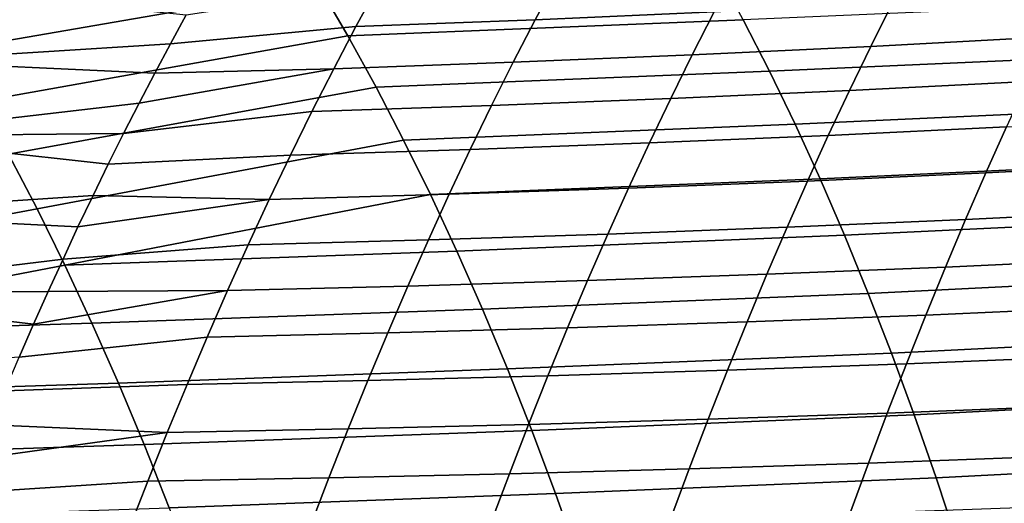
# Model space of a CAD drawing. Header units: metres. Extents: x -248 to 28, y -28 to 28.
# Tile 200 of 256: x -49.84 to -45.45, y 11.81 to 13.97. Entities that reach past the tile are written whole.
import ezdxf

# ---------------------------------------------------------------- set-up
doc = ezdxf.new("R2010")
doc.units = ezdxf.units.M
doc.layers.add('solid_10_061_053_XXX', color=7, linetype='CONTINUOUS')

msp = doc.modelspace()

# ---------------------------------------------------------------- linework, layer by layer
at = {"layer": 'solid_10_061_053_XXX'}
for points in [[(-48.634937, 14.324125, 103.70771), (-50.28577, 14.046607, 104.505173), (-50.150227, 13.827871, 104.795685), (-48.503922, 14.112308, 104.002228)], [(-46.61441, 13.965042, 103.808609), (-46.73391, 14.186077, 103.520454), (-48.503922, 14.112308, 104.002228), (-48.375637, 13.892504, 104.291344)], [(-46.645954, 14.188253, 80.865181), (-46.744488, 14.000178, 80.554306), (-47.541248, 13.96499, 81.100098), (-47.442032, 14.151027, 81.405403)], [(-47.442032, 14.151027, 81.405403), (-47.541248, 13.96499, 81.100098), (-48.339867, 13.934184, 81.63221), (-48.239902, 14.118239, 81.93232)], [(-49.096081, 13.986735, 82.277138), (-49.166504, 13.85771, 82.070869), (-50.393543, 13.780342, 82.759514), (-50.211773, 14.103091, 83.277199)], [(-48.503922, 14.112308, 104.002228), (-50.150227, 13.827871, 104.795685), (-50.017525, 13.600963, 105.081177), (-48.375637, 13.892504, 104.291344)], [(-48.239902, 14.118239, 81.93232), (-48.339867, 13.934184, 81.63221), (-49.166504, 13.85771, 82.070869), (-49.096081, 13.986735, 82.277138)], [(-45.157307, 14.08419, 79.421806), (-45.253361, 13.888601, 79.104004), (-46.046398, 13.846388, 79.683151), (-45.949821, 14.03987, 79.994896)], [(-45.949821, 14.03987, 79.994896), (-46.046398, 13.846388, 79.683151), (-46.841679, 13.808751, 80.24826), (-46.744488, 14.000178, 80.554306)], [(-44.787769, 13.811899, 103.640472), (-44.89304, 14.03889, 103.363052), (-46.61441, 13.965042, 103.808609), (-46.497585, 13.736337, 104.090797)], [(-46.744488, 14.000178, 80.554306), (-46.841679, 13.808751, 80.24826), (-47.639133, 13.775559, 80.799393), (-47.541248, 13.96499, 81.100098)], [(-47.541248, 13.96499, 81.100098), (-47.639133, 13.775559, 80.799393), (-48.438507, 13.746692, 81.336487), (-48.339867, 13.934184, 81.63221)], [(-46.497585, 13.736337, 104.090797), (-46.61441, 13.965042, 103.808609), (-48.375637, 13.892504, 104.291344), (-48.250118, 13.664777, 104.574989)], [(-48.339867, 13.934184, 81.63221), (-48.438507, 13.746692, 81.336487), (-49.236443, 13.726645, 81.866158), (-49.166504, 13.85771, 82.070869)], [(-48.375637, 13.892504, 104.291344), (-50.017525, 13.600963, 105.081177), (-49.887707, 13.365959, 105.361519), (-48.250118, 13.664777, 104.574989)], [(-45.253361, 13.888601, 79.104004), (-45.348053, 13.689784, 78.791451), (-46.141628, 13.649641, 79.376427), (-46.046398, 13.846388, 79.683151)], [(-49.166504, 13.85771, 82.070869), (-49.236443, 13.726645, 81.866158), (-50.393543, 13.780342, 82.759514)], [(-46.046398, 13.846388, 79.683151), (-46.141628, 13.649641, 79.376427), (-46.937531, 13.614017, 79.947006), (-46.841679, 13.808751, 80.24826)], [(-49.236443, 13.726645, 81.866158), (-49.305908, 13.593523, 81.662987), (-50.571053, 13.446138, 82.254257), (-50.393543, 13.780342, 82.759514)], [(-47.639133, 13.775559, 80.799393), (-47.735683, 13.582778, 80.503258), (-48.53582, 13.555799, 81.045113), (-48.438507, 13.746692, 81.336487)], [(-46.841679, 13.808751, 80.24826), (-46.937531, 13.614017, 79.947006), (-47.735683, 13.582778, 80.503258), (-47.639133, 13.775559, 80.799393)], [(-44.684845, 13.577318, 103.912018), (-44.787769, 13.811899, 103.640472), (-46.497585, 13.736337, 104.090797), (-46.383453, 13.500011, 104.366997)], [(-48.438507, 13.746692, 81.336487), (-48.53582, 13.555799, 81.045113), (-49.37484, 13.458435, 81.46151), (-49.305908, 13.593523, 81.662987)], [(-48.438507, 13.746692, 81.336487), (-49.305908, 13.593523, 81.662987), (-49.236443, 13.726645, 81.866158)], [(-46.383453, 13.500011, 104.366997), (-46.497585, 13.736337, 104.090797), (-48.250118, 13.664777, 104.574989), (-48.127384, 13.429193, 104.853088)], [(-45.348053, 13.689784, 78.791451), (-45.441387, 13.487797, 78.484093), (-46.235504, 13.449681, 79.074661), (-46.141628, 13.649641, 79.376427)], [(-48.250118, 13.664777, 104.574989), (-49.887707, 13.365959, 105.361519), (-49.760818, 13.122942, 105.636581), (-48.127384, 13.429193, 104.853088)], [(-46.141628, 13.649641, 79.376427), (-46.235504, 13.449681, 79.074661), (-47.03204, 13.416022, 79.650482), (-46.937531, 13.614017, 79.947006)], [(-46.937531, 13.614017, 79.947006), (-47.03204, 13.416022, 79.650482), (-47.830906, 13.386683, 80.211632), (-47.735683, 13.582778, 80.503258)], [(-49.305908, 13.593523, 81.662987), (-49.37484, 13.458435, 81.46151), (-50.571053, 13.446138, 82.254257)], [(-48.53582, 13.555799, 81.045113), (-48.631817, 13.361535, 80.758057), (-49.443195, 13.321481, 81.261864), (-49.37484, 13.458435, 81.46151)], [(-47.735683, 13.582778, 80.503258), (-47.830906, 13.386683, 80.211632), (-48.631817, 13.361535, 80.758057), (-48.53582, 13.555799, 81.045113)], [(-44.58427, 13.33514, 104.177689), (-44.684845, 13.577318, 103.912018), (-46.383453, 13.500011, 104.366997), (-46.272011, 13.256118, 104.637169)], [(-44.64991, 13.5305, 77.878784), (-44.741436, 13.323359, 77.570869), (-45.533367, 13.282696, 78.181877), (-45.441387, 13.487797, 78.484093)], [(-46.272011, 13.256118, 104.637169), (-46.383453, 13.500011, 104.366997), (-48.127384, 13.429193, 104.853088), (-48.007465, 13.185815, 105.125565)], [(-45.441387, 13.487797, 78.484093), (-45.533367, 13.282696, 78.181877), (-46.328037, 13.246557, 78.777809), (-46.235504, 13.449681, 79.074661)], [(-49.443195, 13.321481, 81.261864), (-49.510983, 13.182646, 81.064026), (-50.744331, 13.100592, 81.761307), (-50.571053, 13.446138, 82.254257)], [(-49.37484, 13.458435, 81.46151), (-49.443195, 13.321481, 81.261864), (-50.571053, 13.446138, 82.254257)], [(-48.127384, 13.429193, 104.853088), (-49.760818, 13.122942, 105.636581), (-49.636902, 12.871991, 105.906235), (-48.007465, 13.185815, 105.125565)], [(-46.235504, 13.449681, 79.074661), (-46.328037, 13.246557, 78.777809), (-47.125217, 13.214809, 79.35865), (-47.03204, 13.416022, 79.650482)], [(-47.830906, 13.386683, 80.211632), (-47.924805, 13.187312, 79.9245), (-48.726498, 13.163935, 80.475281), (-48.631817, 13.361535, 80.758057)], [(-47.03204, 13.416022, 79.650482), (-47.125217, 13.214809, 79.35865), (-47.924805, 13.187312, 79.9245), (-47.830906, 13.386683, 80.211632)], [(-49.887707, 13.365959, 105.361519), (-51.532005, 13.066615, 106.169693), (-51.402653, 12.815677, 106.442413), (-49.760818, 13.122942, 105.636581)], [(-48.631817, 13.361535, 80.758057), (-48.726498, 13.163935, 80.475281), (-49.510983, 13.182646, 81.064026), (-49.443195, 13.321481, 81.261864)], [(-44.58427, 13.33514, 104.177689), (-46.272011, 13.256118, 104.637169), (-46.163273, 13.004705, 104.901283), (-44.486046, 13.085359, 104.437477)], [(-44.741436, 13.323359, 77.570869), (-44.831596, 13.113213, 77.268272), (-45.623985, 13.074537, 77.88475), (-45.533367, 13.282696, 78.181877)], [(-46.163273, 13.004705, 104.901283), (-46.272011, 13.256118, 104.637169), (-48.007465, 13.185815, 105.125565), (-47.890388, 12.934711, 105.392326)], [(-45.533367, 13.282696, 78.181877), (-45.623985, 13.074537, 77.88475), (-46.419224, 13.04032, 78.485817), (-46.328037, 13.246557, 78.777809)], [(-47.125217, 13.214809, 79.35865), (-47.21706, 13.010422, 79.071472), (-48.017384, 12.984703, 79.6418), (-47.924805, 13.187312, 79.9245)], [(-46.328037, 13.246557, 78.777809), (-46.419224, 13.04032, 78.485817), (-47.21706, 13.010422, 79.071472), (-47.125217, 13.214809, 79.35865)], [(-49.510983, 13.182646, 81.064026), (-49.578232, 13.041849, 80.867867), (-50.744331, 13.100592, 81.761307)], [(-48.726498, 13.163935, 80.475281), (-48.819866, 12.963028, 80.196747), (-49.644882, 12.899228, 80.673584), (-49.578232, 13.041849, 80.867867)], [(-47.890388, 12.934711, 105.392326), (-48.007465, 13.185815, 105.125565), (-49.636902, 12.871991, 105.906235)], [(-48.726498, 13.163935, 80.475281), (-49.578232, 13.041849, 80.867867), (-49.510983, 13.182646, 81.064026)], [(-47.924805, 13.187312, 79.9245), (-48.017384, 12.984703, 79.6418), (-48.819866, 12.963028, 80.196747), (-48.726498, 13.163935, 80.475281)], [(-49.760818, 13.122942, 105.636581), (-51.402653, 12.815677, 106.442413), (-51.276455, 12.556699, 106.709808), (-49.636902, 12.871991, 105.906235)], [(-49.578232, 13.041849, 80.867867), (-49.644882, 12.899228, 80.673584), (-50.913399, 12.743805, 81.280548), (-50.744331, 13.100592, 81.761307)], [(-45.623985, 13.074537, 77.88475), (-45.713253, 12.863379, 77.592651), (-46.509071, 12.831019, 78.198639), (-46.419224, 13.04032, 78.485817)], [(-44.486046, 13.085359, 104.437477), (-46.163273, 13.004705, 104.901283), (-46.057247, 12.745825, 105.159317), (-44.390179, 12.827973, 104.691383)], [(-44.831596, 13.113213, 77.268272), (-44.920387, 12.900124, 76.970932), (-45.713253, 12.863379, 77.592651), (-45.623985, 13.074537, 77.88475)], [(-46.419224, 13.04032, 78.485817), (-46.509071, 12.831019, 78.198639), (-47.307575, 12.802905, 78.788887), (-47.21706, 13.010422, 79.071472)], [(-48.017384, 12.984703, 79.6418), (-48.108639, 12.778893, 79.363503), (-48.911922, 12.758847, 79.922432), (-48.819866, 12.963028, 80.196747)], [(-47.21706, 13.010422, 79.071472), (-47.307575, 12.802905, 78.788887), (-48.108639, 12.778893, 79.363503), (-48.017384, 12.984703, 79.6418)], [(-46.057247, 12.745825, 105.159317), (-46.163273, 13.004705, 104.901283), (-47.890388, 12.934711, 105.392326), (-47.776176, 12.675944, 105.653297)], [(-48.819866, 12.963028, 80.196747), (-48.911922, 12.758847, 79.922432), (-49.710873, 12.754927, 80.481361), (-49.644882, 12.899228, 80.673584)], [(-49.644882, 12.899228, 80.673584), (-49.710873, 12.754927, 80.481361), (-50.913399, 12.743805, 81.280548)], [(-47.776176, 12.675944, 105.653297), (-47.890388, 12.934711, 105.392326), (-49.636902, 12.871991, 105.906235), (-49.515995, 12.613187, 106.170349)], [(-44.920387, 12.900124, 76.970932), (-45.007809, 12.684156, 76.678787), (-45.801167, 12.649279, 77.305519), (-45.713253, 12.863379, 77.592651)], [(-49.515995, 12.613187, 106.170349), (-49.636902, 12.871991, 105.906235), (-51.276455, 12.556699, 106.709808)], [(-45.713253, 12.863379, 77.592651), (-45.801167, 12.649279, 77.305519), (-46.597576, 12.618707, 77.916206), (-46.509071, 12.831019, 78.198639)], [(-46.509071, 12.831019, 78.198639), (-46.597576, 12.618707, 77.916206), (-47.396759, 12.592303, 78.510857), (-47.307575, 12.802905, 78.788887)], [(-44.390179, 12.827973, 104.691383), (-46.057247, 12.745825, 105.159317), (-45.953941, 12.479527, 105.411232), (-44.296658, 12.562943, 104.939423)], [(-48.108639, 12.778893, 79.363503), (-48.198582, 12.569921, 79.089569), (-49.002678, 12.551424, 79.65229), (-48.911922, 12.758847, 79.922432)], [(-47.307575, 12.802905, 78.788887), (-47.396759, 12.592303, 78.510857), (-48.198582, 12.569921, 79.089569), (-48.108639, 12.778893, 79.363503)], [(-49.776176, 12.609014, 80.291245), (-49.840878, 12.461319, 80.103004), (-51.078281, 12.375882, 80.811874), (-50.913399, 12.743805, 81.280548)], [(-49.710873, 12.754927, 80.481361), (-49.776176, 12.609014, 80.291245), (-50.913399, 12.743805, 81.280548)], [(-48.911922, 12.758847, 79.922432), (-49.002678, 12.551424, 79.65229), (-49.840878, 12.461319, 80.103004), (-49.776176, 12.609014, 80.291245)], [(-48.911922, 12.758847, 79.922432), (-49.776176, 12.609014, 80.291245), (-49.710873, 12.754927, 80.481361)], [(-45.953941, 12.479527, 105.411232), (-46.057247, 12.745825, 105.159317), (-47.776176, 12.675944, 105.653297), (-47.664852, 12.409582, 105.908394)], [(-45.007809, 12.684156, 76.678787), (-45.093868, 12.465374, 76.391777), (-45.887726, 12.43229, 77.023308), (-45.801167, 12.649279, 77.305519)], [(-47.664852, 12.409582, 105.908394), (-47.776176, 12.675944, 105.653297), (-49.515995, 12.613187, 106.170349), (-49.398144, 12.346609, 106.428787)], [(-45.801167, 12.649279, 77.305519), (-45.887726, 12.43229, 77.023308), (-46.684746, 12.403432, 77.638489), (-46.597576, 12.618707, 77.916206)], [(-49.398144, 12.346609, 106.428787), (-49.515995, 12.613187, 106.170349), (-51.276455, 12.556699, 106.709808), (-51.153465, 12.289776, 106.971703)], [(-47.396759, 12.592303, 78.510857), (-47.484623, 12.378659, 78.237335), (-48.287212, 12.357824, 78.819954), (-48.198582, 12.569921, 79.089569)], [(-46.597576, 12.618707, 77.916206), (-46.684746, 12.403432, 77.638489), (-47.484623, 12.378659, 78.237335), (-47.396759, 12.592303, 78.510857)], [(-49.002678, 12.551424, 79.65229), (-49.092133, 12.340791, 79.386292), (-49.904903, 12.312009, 79.916832), (-49.840878, 12.461319, 80.103004)], [(-48.198582, 12.569921, 79.089569), (-48.287212, 12.357824, 78.819954), (-49.092133, 12.340791, 79.386292), (-49.002678, 12.551424, 79.65229)], [(-44.296658, 12.562943, 104.939423), (-45.953941, 12.479527, 105.411232), (-45.853359, 12.205862, 105.657005), (-44.205479, 12.29024, 105.18161)], [(-45.853359, 12.205862, 105.657005), (-45.953941, 12.479527, 105.411232), (-47.664852, 12.409582, 105.908394), (-47.556446, 12.135688, 106.157532)], [(-45.093868, 12.465374, 76.391777), (-45.178562, 12.24384, 76.109833), (-45.972939, 12.212473, 76.745949), (-45.887726, 12.43229, 77.023308)], [(-45.887726, 12.43229, 77.023308), (-45.972939, 12.212473, 76.745949), (-46.770576, 12.185246, 77.365425), (-46.684746, 12.403432, 77.638489)], [(-47.556446, 12.135688, 106.157532), (-47.664852, 12.409582, 105.908394), (-49.398144, 12.346609, 106.428787), (-49.28339, 12.072338, 106.681427)], [(-47.484623, 12.378659, 78.237335), (-47.571159, 12.162017, 77.968269), (-48.374531, 12.142641, 78.554611), (-48.287212, 12.357824, 78.819954)], [(-46.684746, 12.403432, 77.638489), (-46.770576, 12.185246, 77.365425), (-47.571159, 12.162017, 77.968269), (-47.484623, 12.378659, 78.237335)], [(-49.28339, 12.072338, 106.681427), (-49.398144, 12.346609, 106.428787), (-51.153465, 12.289776, 106.971703), (-51.033745, 12.015003, 107.227921)], [(-49.092133, 12.340791, 79.386292), (-49.18029, 12.12698, 79.124397), (-49.968178, 12.16129, 79.732948), (-49.904903, 12.312009, 79.916832)], [(-48.287212, 12.357824, 78.819954), (-48.374531, 12.142641, 78.554611), (-49.18029, 12.12698, 79.124397), (-49.092133, 12.340791, 79.386292)], [(-44.205479, 12.29024, 105.18161), (-45.853359, 12.205862, 105.657005), (-45.755516, 11.924875, 105.896584), (-44.116631, 12.009779, 105.417976)], [(-45.178562, 12.24384, 76.109833), (-45.261894, 12.019616, 75.832909), (-46.056801, 11.98988, 76.473389), (-45.972939, 12.212473, 76.745949)], [(-45.755516, 11.924875, 105.896584), (-45.853359, 12.205862, 105.657005), (-47.556446, 12.135688, 106.157532), (-47.450981, 11.854326, 106.400635)], [(-45.972939, 12.212473, 76.745949), (-46.056801, 11.98988, 76.473389), (-46.855072, 11.964195, 77.096962), (-46.770576, 12.185246, 77.365425)], [(-49.18029, 12.12698, 79.124397), (-50.030636, 12.009345, 79.551529), (-49.968178, 12.16129, 79.732948)], [(-47.571159, 12.162017, 77.968269), (-47.65638, 11.942419, 77.703629), (-48.460545, 11.924408, 78.293518), (-48.374531, 12.142641, 78.554611)], [(-46.770576, 12.185246, 77.365425), (-46.855072, 11.964195, 77.096962), (-47.65638, 11.942419, 77.703629), (-47.571159, 12.162017, 77.968269)], [(-49.18029, 12.12698, 79.124397), (-49.267151, 11.910021, 78.866577), (-50.092377, 11.855972, 79.372292), (-50.030636, 12.009345, 79.551529)], [(-47.450981, 11.854326, 106.400635), (-47.556446, 12.135688, 106.157532), (-49.28339, 12.072338, 106.681427), (-49.17178, 11.790455, 106.928146)], [(-48.374531, 12.142641, 78.554611), (-48.460545, 11.924408, 78.293518), (-49.267151, 11.910021, 78.866577), (-49.18029, 12.12698, 79.124397)], [(-49.17178, 11.790455, 106.928146), (-49.28339, 12.072338, 106.681427), (-51.033745, 12.015003, 107.227921), (-50.917355, 11.732478, 107.478287)], [(-45.261894, 12.019616, 75.832909), (-45.343864, 11.792719, 75.560928), (-46.139317, 11.764526, 76.205589), (-46.056801, 11.98988, 76.473389)], [(-46.056801, 11.98988, 76.473389), (-46.139317, 11.764526, 76.205589), (-46.938244, 11.740293, 76.833069), (-46.855072, 11.964195, 77.096962)], [(-44.116631, 12.009779, 105.417976), (-45.755516, 11.924875, 105.896584), (-45.660419, 11.636592, 106.129936), (-44.030109, 11.721453, 105.648506)], [(-47.65638, 11.942419, 77.703629), (-47.740284, 11.719875, 77.443367), (-48.545258, 11.703131, 78.036636), (-48.460545, 11.924408, 78.293518)], [(-46.855072, 11.964195, 77.096962), (-46.938244, 11.740293, 76.833069), (-47.740284, 11.719875, 77.443367), (-47.65638, 11.942419, 77.703629)], [(-49.267151, 11.910021, 78.866577), (-49.352722, 11.689919, 78.612816), (-50.153362, 11.701265, 79.195343), (-50.092377, 11.855972, 79.372292)], [(-48.460545, 11.924408, 78.293518), (-48.545258, 11.703131, 78.036636), (-49.352722, 11.689919, 78.612816), (-49.267151, 11.910021, 78.866577)], [(-45.660419, 11.636592, 106.129936), (-45.755516, 11.924875, 105.896584), (-47.450981, 11.854326, 106.400635), (-47.348488, 11.565551, 106.637611)], [(-47.348488, 11.565551, 106.637611), (-47.450981, 11.854326, 106.400635), (-49.17178, 11.790455, 106.928146), (-49.063351, 11.501043, 107.168816)]]:
    msp.add_3dface(points, dxfattribs=at)

doc.saveas('drawing.dxf')
